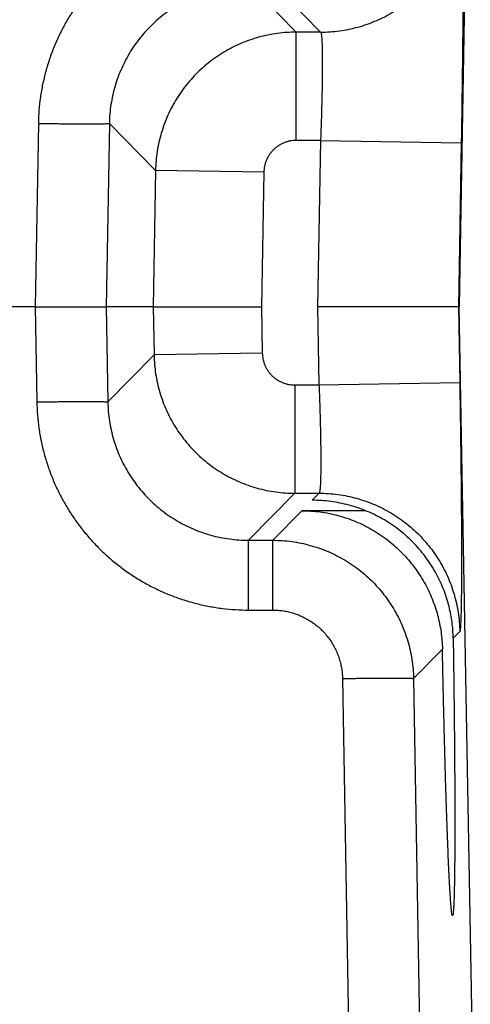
# Model space of a CAD drawing. Header units: inches. Extents: x 0 to 34, y 0 to 22.
# Tile 8 of 38: x 7.447 to 7.697, y 4.413 to 4.959. Entities that reach past the tile are written whole.
import ezdxf

# ---------------------------------------------------------------- set-up
doc = ezdxf.new("R2010")
doc.units = ezdxf.units.IN
doc.header["$LTSCALE"] = 1.87
doc.header["$MEASUREMENT"] = 0
doc.layers.get('0').update_dxf_attribs({"linetype": 'CONTINUOUS'})

msp = doc.modelspace()

# ---------------------------------------------------------------- linework, layer by layer
at = {"color": 7, "linetype": 'CONTINUOUS'}
for p, q in [((7.6965819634, 5.1217537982), (7.6909602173, 4.7997332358)), ((7.6007289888, 4.9519889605), (7.5750869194, 4.9780866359)), ((7.5885631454, 4.9780866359), (7.6142052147, 4.9519889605)), ((7.6007289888, 4.8919980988), (7.6007289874, 4.9519889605)), ((7.6142052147, 4.9519889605), (7.6007289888, 4.9519889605)), ((7.4577949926, 4.9014323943), (7.4560505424, 4.7997332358)), ((7.4971531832, 4.9014384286), (7.4954086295, 4.7997332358)), ((7.522760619, 4.8753698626), (7.4971531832, 4.9014384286)), ((7.614163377, 4.8920096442), (7.6007289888, 4.8919980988)), ((7.614163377, 4.8920096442), (7.6125524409, 4.7997332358)), ((7.6141631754, 4.8919980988), (7.6921394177, 4.8906368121)), ((7.6921394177, 4.8906368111), (7.6905524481, 4.7997332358)), ((7.522760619, 4.8753698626), (7.5214401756, 4.7997332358)), ((7.5827423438, 4.8743227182), (7.522760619, 4.8753698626)), ((7.5827423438, 4.8743227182), (7.5814401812, 4.7997332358)), ((7.4560505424, 4.7997332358), (7.4195338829, 4.7997332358)), ((7.4560505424, 4.7997332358), (7.4569548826, 4.7470113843)), ((7.5214401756, 4.7997332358), (7.4954086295, 4.7997332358)), ((7.4954086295, 4.7997332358), (7.4963132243, 4.7469965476)), ((7.5214401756, 4.7997332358), (7.5219058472, 4.7730589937)), ((7.5814401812, 4.7997332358), (7.581887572, 4.774106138)), ((7.6125524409, 4.7997332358), (7.613308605, 4.7564192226)), ((7.6905524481, 4.7997332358), (7.6909602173, 4.7997332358)), ((7.6905524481, 4.7997332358), (7.6912846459, 4.7577920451)), ((7.6993708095, 4.3388254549), (7.6909602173, 4.7997332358)), ((7.5219058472, 4.7730589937), (7.4963132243, 4.7469965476)), ((7.581887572, 4.774106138), (7.5219058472, 4.7730589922)), ((7.599874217, 4.7564307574), (7.613308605, 4.7564192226)), ((7.599874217, 4.7564307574), (7.599874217, 4.6964398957)), ((7.6133084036, 4.7564307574), (7.6912846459, 4.7577920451)), ((7.599874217, 4.6964398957), (7.5742407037, 4.6703571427)), ((7.599874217, 4.6964398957), (7.6133504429, 4.6964398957)), ((7.6133504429, 4.6964398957), (7.6095063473, 4.6925274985)), ((7.6038079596, 4.6867278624), (7.5877230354, 4.6703571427)), ((7.5742407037, 4.6703571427), (7.5877230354, 4.6703571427)), ((7.5742468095, 4.6316801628), (7.5742468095, 4.6703571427)), ((7.5877230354, 4.6316801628), (7.5877230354, 4.6703571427)), ((7.5742468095, 4.6316801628), (7.5877230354, 4.6316801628)), ((7.6913266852, 4.6198130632), (7.6876715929, 4.6160930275)), ((7.6817096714, 4.6100251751), (7.6656879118, 4.5937187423)), ((7.6263298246, 4.5937187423), (7.6338176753, 4.1571868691)), ((7.6656879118, 4.5937187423), (7.6731082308, 4.1611238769))]:
    msp.add_line(p, q, dxfattribs=at)
for points, knots in [([(7.6142052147, 4.9519889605), (7.6159601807, 4.9519894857), (7.619471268, 4.9521091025), (7.6247129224, 4.9526433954), (7.629906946, 4.9535301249), (7.6350293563, 4.9547652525), (7.6400568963, 4.9563431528), (7.6449666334, 4.9582566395), (7.6497361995, 4.960496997), (7.6543438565, 4.9630540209), (7.658768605, 4.9659160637), (7.6629902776, 4.9690700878), (7.6669896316, 4.9725017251), (7.6707484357, 4.9761953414), (7.6742495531, 4.980134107), (7.6774770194, 4.9843000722), (7.6804161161, 4.9886742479), (7.6830534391, 4.9932366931), (7.6853769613, 4.9979666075), (7.6873760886, 5.0028424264), (7.6890417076, 5.0078419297), (7.6903662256, 5.0129423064), (7.6913436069, 5.0181203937), (7.6919693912, 5.0233522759), (7.6921502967, 5.0268609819), (7.692181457, 5.028615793)], [0, 0, 0, 0, 0.0434728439, 0.0869465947, 0.1304212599, 0.1738968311, 0.2173732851, 0.2608505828, 0.3043286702, 0.34780748, 0.3912869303, 0.43476693, 0.4782473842, 0.5217281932, 0.5652092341, 0.6086903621, 0.652171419, 0.6956522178, 0.7391325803, 0.7826123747, 0.8260914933, 0.8695698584, 0.9130474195, 0.9565241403, 1, 1, 1, 1]), ([(7.692181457, 5.028615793), (7.6922783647, 5.0285195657), (7.6923387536, 5.0280522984), (7.6924819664, 5.0272062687), (7.692576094, 5.0258215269), (7.6926861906, 5.0239804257), (7.692778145, 5.0216540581), (7.6928635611, 5.0188642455), (7.6929371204, 5.0156130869), (7.6930000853, 5.0119137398), (7.6930515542, 5.0077819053), (7.6930914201, 5.0032346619), (7.6931193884, 4.9982871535), (7.6931353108, 4.9929550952), (7.6931392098, 4.9872568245), (7.693131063, 4.9812136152), (7.6931108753, 4.9748478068), (7.6930786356, 4.9681811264), (7.6930344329, 4.9612340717), (7.692978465, 4.9540297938), (7.6929109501, 4.9465980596), (7.6928321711, 4.9389710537), (7.6927423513, 4.9311754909), (7.6926417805, 4.9232332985), (7.6925307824, 4.91517116), (7.6924099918, 4.9070251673), (7.6922794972, 4.8988376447), (7.6921876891, 4.8933702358), (7.6921394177, 4.8906368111)], [0, 0, 0, 0, 0.002968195, 0.0093742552, 0.019315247, 0.032754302, 0.0496183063, 0.0698538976, 0.093438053, 0.1202897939, 0.1502699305, 0.1832460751, 0.2191242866, 0.2578015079, 0.2991344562, 0.342971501, 0.3891457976, 0.4374907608, 0.4878680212, 0.5401373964, 0.5940745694, 0.6493973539, 0.70591298, 0.7635160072, 0.8220282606, 0.8811535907, 0.9405819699, 1, 1, 1, 1]), ([(7.5750869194, 5.0167636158), (7.5726648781, 5.0167644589), (7.5678132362, 5.0166134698), (7.5605583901, 5.0159370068), (7.553349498, 5.0148087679), (7.5462226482, 5.0132354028), (7.5392085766, 5.011222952), (7.5323329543, 5.0087760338), (7.5256191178, 5.0059047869), (7.5190948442, 5.0026224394), (7.512789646, 4.998943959), (7.5067287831, 4.9948820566), (7.5009332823, 4.9904491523), (7.4954225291, 4.9856640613), (7.4902190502, 4.9805468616), (7.4853438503, 4.9751175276), (7.4808170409, 4.9693932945), (7.476653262, 4.9633958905), (7.4728673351, 4.9571494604), (7.4694756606, 4.9506805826), (7.4664946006, 4.9440162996), (7.4639362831, 4.9371815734), (7.4618061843, 4.9302001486), (7.4601128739, 4.9230985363), (7.4588642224, 4.9159114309), (7.4580722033, 4.9086808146), (7.4578360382, 4.9038450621), (7.4577949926, 4.9014323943)], [0, 0, 0, 0, 0.0398673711, 0.079836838, 0.1198614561, 0.1598933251, 0.1998945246, 0.2398949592, 0.2799430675, 0.3200105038, 0.3600340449, 0.400021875, 0.440027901, 0.4800579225, 0.5200770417, 0.5600790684, 0.600089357, 0.6401234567, 0.6801795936, 0.7202411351, 0.760273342, 0.8002717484, 0.8402878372, 0.880341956, 0.9203665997, 0.9602811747, 1, 1, 1, 1]), ([(7.5750869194, 4.9780866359), (7.5733324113, 4.9780872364), (7.5698224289, 4.9779687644), (7.5645825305, 4.9774372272), (7.5593905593, 4.9765531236), (7.5542702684, 4.9753207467), (7.5492447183, 4.9737455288), (7.5443367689, 4.9718345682), (7.5395688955, 4.9695965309), (7.5349630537, 4.967041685), (7.5305403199, 4.9641817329), (7.5263207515, 4.9610296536), (7.5223234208, 4.957599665), (7.5185664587, 4.9539072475), (7.5150669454, 4.9499690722), (7.511840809, 4.9458028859), (7.5089027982, 4.9414274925), (7.5062664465, 4.9368627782), (7.5039439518, 4.9321295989), (7.501946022, 4.9272495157), (7.500281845, 4.9222446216), (7.4989591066, 4.9171375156), (7.4979839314, 4.9119511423), (7.4973613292, 4.9067104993), (7.4971827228, 4.9031958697), (7.497153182, 4.90143843)], [0, 0, 0, 0, 0.0434575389, 0.0869099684, 0.1303596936, 0.1738083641, 0.2172578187, 0.260710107, 0.3041642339, 0.3476175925, 0.3910689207, 0.4345204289, 0.477974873, 0.5214335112, 0.5648973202, 0.6083684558, 0.6518488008, 0.6953382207, 0.7388351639, 0.7823389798, 0.8258518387, 0.8693756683, 0.9129121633, 0.9564637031, 1, 1, 1, 1]), ([(7.6007289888, 4.9519889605), (7.5989724, 4.9519889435), (7.5954583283, 4.9518687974), (7.5902125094, 4.9513341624), (7.5850146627, 4.9504462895), (7.5798881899, 4.9492094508), (7.5748558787, 4.9476289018), (7.5699405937, 4.9457115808), (7.5651651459, 4.9434661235), (7.5605524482, 4.940903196), (7.5561250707, 4.9380355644), (7.5519038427, 4.9348773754), (7.547907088, 4.9314430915), (7.5441515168, 4.9277474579), (7.5406536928, 4.9238067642), (7.5374298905, 4.9196393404), (7.5344949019, 4.9152645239), (7.5318616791, 4.9107017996), (7.5295422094, 4.9059718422), (7.5275476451, 4.9010976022), (7.5258873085, 4.8961032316), (7.524568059, 4.8910118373), (7.5235948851, 4.8858447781), (7.5229717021, 4.8806236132), (7.5227916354, 4.8771216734), (7.522760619, 4.8753698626)], [0, 0, 0, 0, 0.0435163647, 0.0870268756, 0.1305350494, 0.1740479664, 0.2175711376, 0.2611064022, 0.3046519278, 0.3482004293, 0.3917324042, 0.435229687, 0.4787031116, 0.5221775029, 0.5656599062, 0.6091375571, 0.6526037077, 0.6960693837, 0.7395450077, 0.7830113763, 0.8264396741, 0.8698306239, 0.9132087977, 0.9565951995, 1, 1, 1, 1]), ([(7.6142052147, 4.9519889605), (7.6142894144, 4.9519521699), (7.6144140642, 4.951670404), (7.6145417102, 4.9511605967), (7.6146686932, 4.9503296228), (7.6147823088, 4.9492270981), (7.614883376, 4.9478333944), (7.614969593, 4.9461644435), (7.6150411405, 4.9442250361), (7.6150966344, 4.9420259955), (7.6151356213, 4.9395779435), (7.6151579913, 4.9368931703), (7.6151637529, 4.9339849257), (7.6151526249, 4.9308676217), (7.6151247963, 4.9275566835), (7.6150804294, 4.9240684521), (7.6150192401, 4.9204201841), (7.6149417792, 4.9166300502), (7.6148488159, 4.9127170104), (7.6147408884, 4.9087005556), (7.6146175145, 4.9046005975), (7.6144797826, 4.900437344), (7.614329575, 4.8962332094), (7.6142202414, 4.893419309), (7.6141635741, 4.8920096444)], [0, 0, 0, 0, 0.0045872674, 0.0136064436, 0.0273811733, 0.0459251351, 0.069177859, 0.0970408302, 0.129384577, 0.1660513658, 0.2068604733, 0.2516120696, 0.3000877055, 0.3520486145, 0.4072381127, 0.465385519, 0.526205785, 0.589396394, 0.6546401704, 0.7216119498, 0.7899826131, 0.8594154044, 0.9295682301, 1, 1, 1, 1]), ([(7.4577949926, 4.9014323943), (7.4588663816, 4.9014140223), (7.46100201, 4.9013789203), (7.4641876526, 4.9013311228), (7.4673306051, 4.9012885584), (7.4704098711, 4.9012515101), (7.4734048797, 4.9012202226), (7.4762956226, 4.9011949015), (7.4790627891, 4.9011757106), (7.4816878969, 4.9011627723), (7.4841534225, 4.9011561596), (7.4864428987, 4.9011559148), (7.4885410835, 4.9011619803), (7.4904338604, 4.9011744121), (7.4921089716, 4.9011926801), (7.4935541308, 4.9012177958), (7.4947629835, 4.9012458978), (7.4957185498, 4.9012862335), (7.4964372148, 4.9013133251), (7.4968665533, 4.9013779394), (7.4971061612, 4.9013870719), (7.4971530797, 4.9014323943)], [0, 0, 0, 0, 0.0816471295, 0.1627474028, 0.2427591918, 0.3211481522, 0.3973908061, 0.4709780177, 0.5414183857, 0.6082416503, 0.6710020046, 0.7292809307, 0.7826899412, 0.8308732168, 0.873510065, 0.9103172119, 0.9410509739, 0.9655095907, 0.9835365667, 0.9950294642, 1, 1, 1, 1]), ([(7.6007289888, 4.8919980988), (7.6001612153, 4.8919983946), (7.5990171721, 4.8919438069), (7.5973073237, 4.891698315), (7.5956116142, 4.8912844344), (7.5939524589, 4.8907044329), (7.5923528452, 4.889961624), (7.5908338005, 4.8890659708), (7.5894121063, 4.8880295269), (7.5881012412, 4.8868618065), (7.5869108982, 4.8855713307), (7.5858486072, 4.8841684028), (7.5849256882, 4.8826650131), (7.5841552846, 4.8810776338), (7.583545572, 4.8794282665), (7.5831014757, 4.8777392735), (7.582827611, 4.8760332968), (7.5827522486, 4.874890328), (7.5827423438, 4.8743227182)], [0, 0, 0, 0, 0.0609794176, 0.1227925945, 0.1852521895, 0.2481493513, 0.3112627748, 0.3743649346, 0.4372439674, 0.4999241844, 0.562609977, 0.6255024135, 0.688625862, 0.7517680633, 0.8146992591, 0.877191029, 0.9390288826, 1, 1, 1, 1]), ([(7.4560505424, 4.7997332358), (7.4571221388, 4.7997332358), (7.4592587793, 4.7997332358), (7.4624449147, 4.7997332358), (7.4655889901, 4.7997332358), (7.4686681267, 4.7997332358), (7.4716638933, 4.7997332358), (7.4745547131, 4.7997332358), (7.477322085, 4.7997332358), (7.479947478, 4.7997332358), (7.4824125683, 4.7997332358), (7.4847023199, 4.7997332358), (7.4867999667, 4.7997332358), (7.4886928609, 4.7997332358), (7.490367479, 4.7997332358), (7.4918129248, 4.7997332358), (7.4930196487, 4.7997332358), (7.4939791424, 4.7997332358), (7.4946856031, 4.7997332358), (7.4951337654, 4.7997332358), (7.4953461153, 4.7997332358), (7.4954086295, 4.7997332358)], [0, 0, 0, 0, 0.0816805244, 0.1628616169, 0.2428574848, 0.3213320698, 0.397563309, 0.4712044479, 0.5416796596, 0.6085012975, 0.6713203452, 0.7295767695, 0.7830335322, 0.8312097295, 0.8738592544, 0.9106783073, 0.9413862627, 0.965839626, 0.9838140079, 0.9952349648, 1, 1, 1, 1]), ([(7.5214401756, 4.7997332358), (7.5215206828, 4.7997332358), (7.5217908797, 4.7997332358), (7.5223584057, 4.7997332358), (7.5232494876, 4.7997332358), (7.5244590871, 4.7997332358), (7.5259804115, 4.7997332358), (7.5278056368, 4.7997332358), (7.5299239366, 4.7997332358), (7.5323246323, 4.7997332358), (7.534994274, 4.7997332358), (7.537917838, 4.7997332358), (7.5410803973, 4.7997332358), (7.5444633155, 4.7997332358), (7.5480479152, 4.7997332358), (7.551814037, 4.7997332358), (7.5557411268, 4.7997332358), (7.5598082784, 4.7997332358), (7.5639919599, 4.7997332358), (7.5682698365, 4.7997332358), (7.5726194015, 4.7997332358), (7.5770174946, 4.7997332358), (7.5799631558, 4.7997332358), (7.5814401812, 4.7997332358)], [0, 0, 0, 0, 0.0040253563, 0.0135098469, 0.0283762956, 0.04857945, 0.0739898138, 0.1044425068, 0.1398407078, 0.1799047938, 0.2244772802, 0.2733227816, 0.3260829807, 0.3826052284, 0.4424686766, 0.5053129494, 0.5709113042, 0.6388231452, 0.7086705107, 0.780095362, 0.852716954, 0.9261487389, 1, 1, 1, 1]), ([(7.6905524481, 4.7997332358), (7.6904625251, 4.7997332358), (7.6901644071, 4.7997332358), (7.6895410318, 4.7997332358), (7.6885662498, 4.7997332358), (7.6872449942, 4.7997332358), (7.6855826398, 4.7997332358), (7.6835874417, 4.7997332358), (7.6812678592, 4.7997332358), (7.6786347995, 4.7997332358), (7.6757004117, 4.7997332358), (7.6724774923, 4.7997332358), (7.6689817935, 4.7997332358), (7.6652276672, 4.7997332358), (7.6612342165, 4.7997332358), (7.6570188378, 4.7997332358), (7.6526017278, 4.7997332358), (7.6480027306, 4.7997332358), (7.6432430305, 4.7997332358), (7.6383445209, 4.7997332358), (7.6333286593, 4.7997332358), (7.6282180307, 4.7997332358), (7.6230359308, 4.7997332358), (7.6178061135, 4.7997332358), (7.6143063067, 4.7997332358), (7.6125524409, 4.7997332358)], [0, 0, 0, 0, 0.0034585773, 0.011466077, 0.0239759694, 0.0409501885, 0.0622835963, 0.087912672, 0.1176885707, 0.1514983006, 0.1891841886, 0.2305496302, 0.2754567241, 0.3236341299, 0.3749390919, 0.4290509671, 0.4857640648, 0.5448279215, 0.6059354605, 0.6688294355, 0.7332321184, 0.7988531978, 0.8653920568, 0.9325436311, 1, 1, 1, 1]), ([(7.5219058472, 4.7730589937), (7.5219365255, 4.7713026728), (7.5221179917, 4.7677912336), (7.5227441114, 4.762555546), (7.5237225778, 4.757373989), (7.5250487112, 4.7522698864), (7.5267168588, 4.7472659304), (7.5287196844, 4.7423848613), (7.5310481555, 4.7376493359), (7.5336912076, 4.7330820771), (7.5366356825, 4.728705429), (7.5398670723, 4.7245399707), (7.5433705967, 4.7206037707), (7.5471312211, 4.7169132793), (7.5511323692, 4.7134847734), (7.5553554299, 4.7103342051), (7.5597808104, 4.7074760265), (7.5643888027, 4.7049228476), (7.5691585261, 4.7026862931), (7.5740668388, 4.700777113), (7.5790894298, 4.6992042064), (7.584203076, 4.6979740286), (7.589386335, 4.6970911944), (7.5946175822, 4.6965592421), (7.5981221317, 4.6964403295), (7.599874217, 4.6964398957)], [0, 0, 0, 0, 0.0435163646, 0.0870268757, 0.1305350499, 0.1740479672, 0.2175711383, 0.2611064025, 0.3046519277, 0.3482004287, 0.391732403, 0.435229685, 0.4787031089, 0.5221775, 0.5656599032, 0.6091375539, 0.6526037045, 0.6960693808, 0.7395450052, 0.7830113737, 0.8264396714, 0.8698306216, 0.9132087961, 0.9565951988, 1, 1, 1, 1]), ([(7.581887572, 4.774106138), (7.5818971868, 4.7735384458), (7.5819717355, 4.7723955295), (7.5822470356, 4.7706902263), (7.582690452, 4.7690019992), (7.5832993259, 4.7673532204), (7.5840699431, 4.765766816), (7.584991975, 4.7642636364), (7.5860530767, 4.76286025), (7.5872435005, 4.7615699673), (7.5885545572, 4.7604023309), (7.5899758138, 4.7593646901), (7.591495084, 4.7584681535), (7.5930956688, 4.7577255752), (7.5947554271, 4.7571447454), (7.5964519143, 4.7567301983), (7.598162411, 4.7564861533), (7.5993065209, 4.7564307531), (7.599874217, 4.7564307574)], [0, 0, 0, 0, 0.0609794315, 0.1227926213, 0.1852522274, 0.2481493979, 0.3112628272, 0.3743649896, 0.437244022, 0.4999242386, 0.5626100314, 0.6255024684, 0.6886259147, 0.7517681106, 0.814699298, 0.8771910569, 0.9390288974, 1, 1, 1, 1]), ([(7.6133088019, 4.7564192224), (7.6133654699, 4.7550095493), (7.6134748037, 4.7521956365), (7.6136250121, 4.747991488), (7.6137627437, 4.7438282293), (7.6138861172, 4.7397282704), (7.6139940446, 4.7357118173), (7.6140870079, 4.73179878), (7.6141644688, 4.7280086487), (7.6142256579, 4.7243603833), (7.6142700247, 4.7208721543), (7.6142978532, 4.7175612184), (7.6143089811, 4.7144439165), (7.6143032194, 4.7115356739), (7.6142808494, 4.7088509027), (7.6142418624, 4.7064028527), (7.6141863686, 4.7042038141), (7.6141148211, 4.7022644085), (7.6140286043, 4.700595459), (7.613927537, 4.6992017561), (7.6138139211, 4.698099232), (7.6136869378, 4.6972682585), (7.6135592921, 4.696758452), (7.6134346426, 4.696476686), (7.6133504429, 4.6964398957)], [0, 0, 0, 0, 0.0704321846, 0.1405851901, 0.2100180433, 0.2783886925, 0.3453604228, 0.410604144, 0.4737946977, 0.5346149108, 0.5927622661, 0.6479517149, 0.6999125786, 0.7483881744, 0.7931397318, 0.8339487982, 0.8706155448, 0.9029592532, 0.9308221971, 0.9540749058, 0.9726188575, 0.9863935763, 0.9954127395, 1, 1, 1, 1]), ([(7.6912846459, 4.7577920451), (7.6913329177, 4.7550586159), (7.6914247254, 4.7495912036), (7.6915552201, 4.7414036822), (7.6916760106, 4.7332577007), (7.6917870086, 4.7251955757), (7.6918875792, 4.7172533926), (7.691977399, 4.7094578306), (7.6920561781, 4.7018308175), (7.6921236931, 4.6943990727), (7.692179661, 4.6871947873), (7.6922238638, 4.680247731), (7.6922561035, 4.6735810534), (7.6922762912, 4.6672152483), (7.692284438, 4.6611720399), (7.692280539, 4.655473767), (7.6922646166, 4.6501417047), (7.6922366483, 4.6451941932), (7.6921967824, 4.6406469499), (7.6921453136, 4.6365151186), (7.6920823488, 4.6328157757), (7.6920087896, 4.6295646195), (7.6919233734, 4.6267748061), (7.691831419, 4.6244484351), (7.6917213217, 4.6226073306), (7.691627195, 4.6212225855), (7.6914839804, 4.6203765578), (7.6914235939, 4.6199092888), (7.6913266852, 4.6198130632)], [0, 0, 0, 0, 0.0594181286, 0.1188464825, 0.1779717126, 0.2364838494, 0.2940867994, 0.3506024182, 0.405925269, 0.4598625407, 0.5121319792, 0.5625092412, 0.6108541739, 0.6570284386, 0.7008654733, 0.7421984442, 0.7808757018, 0.8167539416, 0.8497300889, 0.8797101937, 0.9065618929, 0.9301460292, 0.9503816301, 0.9672456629, 0.9806847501, 0.9906257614, 0.9970318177, 1, 1, 1, 1]), ([(7.4569548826, 4.7470113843), (7.4580262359, 4.7470297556), (7.4601617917, 4.7470648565), (7.4633473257, 4.7471126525), (7.4664901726, 4.7471552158), (7.4695693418, 4.7471922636), (7.4725642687, 4.747223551), (7.4754549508, 4.7472488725), (7.4782220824, 4.7472680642), (7.4808471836, 4.7472810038), (7.4833127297, 4.747287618), (7.4856022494, 4.7472878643), (7.4877004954, 4.7472818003), (7.4895933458, 4.7472693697), (7.491268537, 4.7472511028), (7.4927137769, 4.7472259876), (7.4939227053, 4.7471978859), (7.4948783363, 4.7471575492), (7.495597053, 4.7471304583), (7.4960264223, 4.7470658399), (7.4962660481, 4.7470567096), (7.4963129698, 4.7470113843)], [0, 0, 0, 0, 0.0816444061, 0.1627418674, 0.2427509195, 0.3211373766, 0.3973779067, 0.4709635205, 0.5414029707, 0.6082260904, 0.6709870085, 0.7292670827, 0.782677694, 0.8308628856, 0.8735018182, 0.9103110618, 0.9410467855, 0.965507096, 0.983535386, 0.995029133, 1, 1, 1, 1]), ([(7.4569548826, 4.7470113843), (7.4569956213, 4.7445875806), (7.4572299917, 4.739735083), (7.4580314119, 4.7324867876), (7.4592840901, 4.7252924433), (7.4609807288, 4.7181881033), (7.463114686, 4.7112044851), (7.4656807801, 4.7043672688), (7.4686684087, 4.697699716), (7.4720637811, 4.6912294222), (7.4758513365, 4.6849856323), (7.4800178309, 4.6789933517), (7.4845503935, 4.6732733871), (7.4894297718, 4.6678448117), (7.494635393, 4.6627297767), (7.5001468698, 4.6579488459), (7.5059466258, 4.65352172), (7.5120126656, 4.6494625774), (7.5183205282, 4.6457857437), (7.5248433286, 4.642507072), (7.5315538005, 4.639642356), (7.5384268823, 4.6372032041), (7.5454388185, 4.6351945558), (7.5525630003, 4.6336244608), (7.5597645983, 4.6325001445), (7.5670013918, 4.6318329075), (7.5718360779, 4.6316798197), (7.5742468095, 4.6316801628)], [0, 0, 0, 0, 0.0399020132, 0.0799053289, 0.1199626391, 0.1600257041, 0.2000562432, 0.2400835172, 0.2801551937, 0.3202426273, 0.3602826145, 0.4002832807, 0.4402983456, 0.4803331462, 0.5203522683, 0.5603496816, 0.6003515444, 0.6403736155, 0.6804136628, 0.7204550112, 0.7604635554, 0.800435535, 0.8404230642, 0.8804468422, 0.9204390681, 0.9603187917, 1, 1, 1, 1]), ([(7.4963132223, 4.7469965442), (7.4963426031, 4.745242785), (7.4965215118, 4.7417337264), (7.4971427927, 4.7364998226), (7.4981166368, 4.7313171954), (7.4994379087, 4.7262122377), (7.5011007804, 4.7212081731), (7.5030976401, 4.7163279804), (7.5054192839, 4.7115942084), (7.508054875, 4.7070288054), (7.5109921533, 4.7026527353), (7.5142175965, 4.6984858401), (7.5177164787, 4.6945469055), (7.5214728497, 4.6908537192), (7.5254696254, 4.6874229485), (7.5296887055, 4.6842700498), (7.5341109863, 4.6814092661), (7.5387163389, 4.6788536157), (7.5434837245, 4.6766147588), (7.5483914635, 4.6747028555), (7.5534173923, 4.6731265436), (7.558538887, 4.6718929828), (7.5637330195, 4.6710077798), (7.5689748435, 4.6704754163), (7.5724860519, 4.6703568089), (7.5742407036, 4.6703571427)], [0, 0, 0, 0, 0.0434504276, 0.0869612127, 0.1304715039, 0.1739811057, 0.2174900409, 0.2609984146, 0.3045032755, 0.3480001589, 0.3914865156, 0.4349640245, 0.4784348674, 0.5218998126, 0.5653598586, 0.6088176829, 0.6522755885, 0.6957338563, 0.7391916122, 0.7826491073, 0.8261093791, 0.8695750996, 0.9130487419, 0.9565335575, 1, 1, 1, 1]), ([(7.6133504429, 4.6964398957), (7.615105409, 4.6964393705), (7.6186164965, 4.6963197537), (7.6238581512, 4.6957854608), (7.629052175, 4.6948987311), (7.6341745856, 4.6936636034), (7.6392021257, 4.6920857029), (7.6441118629, 4.6901722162), (7.648881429, 4.6879318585), (7.6534890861, 4.6853748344), (7.6579138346, 4.6825127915), (7.6621355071, 4.6793587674), (7.6661348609, 4.6759271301), (7.6698936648, 4.6722335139), (7.673394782, 4.6682947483), (7.6766222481, 4.6641287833), (7.6795613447, 4.6597546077), (7.6821986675, 4.6551921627), (7.6845221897, 4.6504622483), (7.686521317, 4.6455864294), (7.6881869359, 4.6405869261), (7.6895114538, 4.6354865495), (7.6904888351, 4.6303084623), (7.6911146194, 4.6250765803), (7.6912955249, 4.6215678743), (7.6913266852, 4.6198130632)], [0, 0, 0, 0, 0.0434728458, 0.0869465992, 0.130421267, 0.1738968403, 0.2173732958, 0.2608505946, 0.3043286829, 0.3478074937, 0.3912869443, 0.4347669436, 0.4782473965, 0.5217282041, 0.5652092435, 0.6086903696, 0.6521714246, 0.6956522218, 0.7391325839, 0.7826123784, 0.8260914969, 0.8695698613, 0.9130474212, 0.9565241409, 1, 1, 1, 1]), ([(7.6842026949, 4.6378640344), (7.6837144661, 4.6394363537), (7.6826311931, 4.6425675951), (7.680698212, 4.6471724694), (7.6784462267, 4.6516901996), (7.6758757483, 4.6560965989), (7.6729864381, 4.6603709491), (7.6697837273, 4.6644857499), (7.6662765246, 4.6684127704), (7.66248023, 4.6721216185), (7.6584166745, 4.6755814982), (7.6541103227, 4.6787660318), (7.6495932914, 4.6816495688), (7.6448961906, 4.6842139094), (7.6400532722, 4.6864443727), (7.6350962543, 4.6883321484), (7.6300536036, 4.6898733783), (7.6249527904, 4.691066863), (7.6198141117, 4.6919146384), (7.6146618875, 4.6924189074), (7.6112209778, 4.6925288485), (7.6095063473, 4.6925274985)], [0, 0, 0, 0, 0.0498548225, 0.1002519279, 0.1511292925, 0.2026032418, 0.2546166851, 0.3072446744, 0.3603811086, 0.4139316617, 0.4678330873, 0.5218661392, 0.5759901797, 0.6299831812, 0.6837920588, 0.7373231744, 0.7904839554, 0.8433448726, 0.8958386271, 0.9480783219, 1, 1, 1, 1]), ([(7.6391316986, 4.6867314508), (7.6348697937, 4.6867310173), (7.623095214, 4.6867298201), (7.6113206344, 4.6867286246), (7.6038079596, 4.6867278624)], [0, 0, 0, 0, 0.3619581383, 1, 1, 1, 1]), ([(7.6038079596, 4.6867278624), (7.6054877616, 4.6867280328), (7.6088532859, 4.6866190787), (7.6138864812, 4.6861269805), (7.6188949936, 4.6853044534), (7.6238592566, 4.6841506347), (7.6287632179, 4.6826643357), (7.6335838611, 4.6808468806), (7.6382997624, 4.6787004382), (7.6428832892, 4.6762319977), (7.6473075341, 4.6734513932), (7.6515437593, 4.6703737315), (7.6555638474, 4.6670187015), (7.6593434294, 4.6634087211), (7.6628591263, 4.6595712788), (7.6660950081, 4.6555321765), (7.6690370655, 4.6513203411), (7.6716782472, 4.646959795), (7.6740118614, 4.6424781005), (7.6753678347, 4.639409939), (7.6759930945, 4.6378640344)], [0, 0, 0, 0, 0.0544862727, 0.109130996, 0.1639251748, 0.2190003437, 0.2743257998, 0.3300150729, 0.3859840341, 0.4422657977, 0.4987495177, 0.5553511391, 0.6119794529, 0.668462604, 0.7247551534, 0.7806665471, 0.8362123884, 0.8912814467, 0.9459106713, 1, 1, 1, 1]), ([(7.5877230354, 4.6703571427), (7.5894752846, 4.6703568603), (7.5929800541, 4.6702381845), (7.5982115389, 4.6697065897), (7.6033948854, 4.6688240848), (7.6085086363, 4.6675941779), (7.613531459, 4.6660214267), (7.6184401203, 4.6641122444), (7.6232102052, 4.6618755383), (7.6278184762, 4.6593220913), (7.632244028, 4.6564635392), (7.6364671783, 4.6533124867), (7.6404683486, 4.6498833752), (7.6442289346, 4.6461921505), (7.6477323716, 4.642255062), (7.6509636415, 4.6380885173), (7.6539079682, 4.6337105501), (7.6565508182, 4.6291417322), (7.6588789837, 4.6244044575), (7.6608813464, 4.6195215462), (7.6625488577, 4.6145157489), (7.6638742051, 4.6094098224), (7.6648517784, 4.6042263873), (7.6654768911, 4.5989886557), (7.6656576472, 4.5954758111), (7.6656879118, 4.5937187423)], [0, 0, 0, 0, 0.0434020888, 0.0867828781, 0.1301540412, 0.1735380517, 0.2169609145, 0.2604236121, 0.3038960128, 0.3473578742, 0.3908199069, 0.4342936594, 0.4777726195, 0.5212441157, 0.5647155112, 0.6082123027, 0.6517458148, 0.6952978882, 0.7388487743, 0.7823901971, 0.8259192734, 0.8694379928, 0.9129528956, 0.956472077, 1, 1, 1, 1]), ([(7.6759930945, 4.6378640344), (7.6765906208, 4.6363866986), (7.6776963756, 4.6333943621), (7.679077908, 4.6288176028), (7.6801774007, 4.6241719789), (7.6809913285, 4.6194786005), (7.6815178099, 4.6147587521), (7.6816776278, 4.6116008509), (7.6817096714, 4.6100251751)], [0, 0, 0, 0, 0.1673198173, 0.3347011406, 0.5016573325, 0.6682506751, 0.8345278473, 1, 1, 1, 1]), ([(7.6876715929, 4.6160930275), (7.6876491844, 4.6175642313), (7.6875205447, 4.6205094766), (7.6870760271, 4.6249105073), (7.6863799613, 4.6292842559), (7.6854347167, 4.6336109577), (7.6846400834, 4.6364554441), (7.6842026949, 4.6378640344)], [0, 0, 0, 0, 0.1995726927, 0.3996097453, 0.5996700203, 0.7999442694, 1, 1, 1, 1]), ([(7.5877230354, 4.6316801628), (7.5886964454, 4.6316801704), (7.590655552, 4.6316028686), (7.5935924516, 4.6312707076), (7.596522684, 4.6307042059), (7.5994211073, 4.6299065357), (7.6022629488, 4.6288805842), (7.6050234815, 4.6276324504), (7.6076779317, 4.6261698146), (7.6102052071, 4.6245064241), (7.6125895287, 4.6226563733), (7.6148189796, 4.6206307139), (7.6168829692, 4.6184366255), (7.6187723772, 4.6160832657), (7.620477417, 4.6135837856), (7.6219851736, 4.6109545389), (7.623281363, 4.6082159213), (7.624355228, 4.6053913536), (7.6252019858, 4.6025061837), (7.6258192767, 4.5995851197), (7.6262045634, 4.5966525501), (7.6263136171, 4.5946931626), (7.6263298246, 4.5937187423)], [0, 0, 0, 0, 0.0486830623, 0.0979486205, 0.1476864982, 0.1977899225, 0.2481469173, 0.2986401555, 0.3491521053, 0.3995658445, 0.4498032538, 0.4999345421, 0.550065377, 0.6003033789, 0.6507189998, 0.7012344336, 0.7517319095, 0.8020948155, 0.8522091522, 0.9019646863, 0.9512596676, 1, 1, 1, 1]), ([(7.6876715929, 4.6160930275), (7.6877206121, 4.6128747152), (7.687815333, 4.6064462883), (7.6879472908, 4.5968336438), (7.6880683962, 4.587296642), (7.6881779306, 4.5778861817), (7.6882753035, 4.5686496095), (7.68835999, 4.559636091), (7.6884315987, 4.5508903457), (7.6884898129, 4.5424597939), (7.6885344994, 4.5343807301), (7.6885656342, 4.5266832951), (7.6885833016, 4.5193782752), (7.6885875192, 4.5124669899), (7.6885782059, 4.5059387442), (7.6885554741, 4.4997892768), (7.6885192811, 4.4940234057), (7.6884695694, 4.4886623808), (7.6884065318, 4.4837349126), (7.6883301, 4.479272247), (7.6882418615, 4.4753024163), (7.6881389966, 4.4718458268), (7.6880325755, 4.4689227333), (7.6878950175, 4.4665376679), (7.6878041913, 4.4647189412), (7.6875842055, 4.46341824), (7.6875989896, 4.4627231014), (7.6873534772, 4.4623869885), (7.6873063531, 4.4623633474)], [0, 0, 0, 0, 0.0627775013, 0.1253941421, 0.1875034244, 0.2488029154, 0.3089489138, 0.3676642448, 0.4246110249, 0.4795323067, 0.5320982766, 0.582188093, 0.6296648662, 0.6745763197, 0.7169863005, 0.7569923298, 0.7945167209, 0.8294464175, 0.8615584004, 0.890630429, 0.9164979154, 0.9390085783, 0.9580659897, 0.9735803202, 0.9855056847, 0.9938279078, 0.998633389, 1, 1, 1, 1]), ([(7.6873063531, 4.4623633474), (7.687299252, 4.462359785), (7.6872031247, 4.4623263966), (7.6870414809, 4.4630226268), (7.6868969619, 4.4637438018), (7.6867013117, 4.4653245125), (7.6865078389, 4.4673028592), (7.6862974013, 4.46989614), (7.6860807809, 4.473008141), (7.6858562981, 4.4766574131), (7.6856265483, 4.4808137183), (7.6853926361, 4.4854556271), (7.6851561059, 4.4905527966), (7.6849182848, 4.4960732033), (7.6846804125, 4.5019838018), (7.6844430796, 4.5082652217), (7.68420636, 4.5149143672), (7.6839698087, 4.5219458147), (7.6837328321, 4.5293731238), (7.6834953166, 4.537203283), (7.6832579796, 4.5454186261), (7.6830219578, 4.5539858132), (7.6827887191, 4.5628556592), (7.6825595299, 4.5719822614), (7.6823356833, 4.5813148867), (7.6821183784, 4.5908027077), (7.6819088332, 4.600389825), (7.6817750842, 4.6068086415), (7.6817096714, 4.6100251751)], [0, 0, 0, 0, 0.0002142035, 0.0029683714, 0.0092800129, 0.0193021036, 0.033061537, 0.0505551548, 0.0717200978, 0.0964778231, 0.1246849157, 0.1561835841, 0.1907649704, 0.2282059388, 0.2682818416, 0.3107729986, 0.3557307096, 0.4032614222, 0.4535037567, 0.506488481, 0.5621883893, 0.6202416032, 0.6803607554, 0.7421971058, 0.8054554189, 0.8697503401, 0.9347312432, 1, 1, 1, 1]), ([(7.6263298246, 4.5937187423), (7.6274011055, 4.5937371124), (7.6295365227, 4.5937722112), (7.6327218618, 4.5938200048), (7.6358645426, 4.5938625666), (7.6389435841, 4.5938996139), (7.6419384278, 4.5939309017), (7.6448290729, 4.5939562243), (7.6475962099, 4.5939754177), (7.6502213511, 4.5939883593), (7.6526869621, 4.5939949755), (7.6549765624, 4.5939952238), (7.6570748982, 4.5939891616), (7.6589678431, 4.5939767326), (7.6606431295, 4.5939584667), (7.6620884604, 4.593933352), (7.6632974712, 4.5939052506), (7.664253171, 4.5938649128), (7.6649719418, 4.5938378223), (7.6654013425, 4.5937731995), (7.6656409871, 4.593764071), (7.6656879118, 4.5937187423)], [0, 0, 0, 0, 0.0816388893, 0.1627313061, 0.2427360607, 0.3211192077, 0.3973576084, 0.47094233, 0.5413819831, 0.6082062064, 0.6709688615, 0.7292510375, 0.7826639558, 0.8308515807, 0.8734929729, 0.9103045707, 0.9410424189, 0.9655045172, 0.9835341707, 0.9950287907, 1, 1, 1, 1])]:
    msp.add_open_spline(points, degree=3, knots=knots, dxfattribs=at)

doc.saveas('drawing.dxf')
